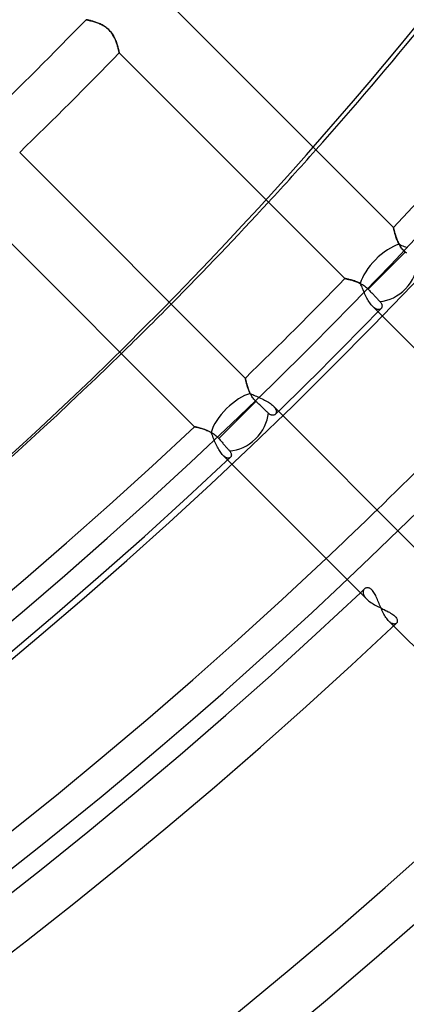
# Model space of a CAD drawing. Header units: millimetres. Extents: x -215 to 215, y -215 to 215.
# Tile 23 of 57: x 102 to 115, y -134 to -101. Entities that reach past the tile are written whole.
import ezdxf

# ---------------------------------------------------------------- set-up
doc = ezdxf.new("R2010")
doc.units = ezdxf.units.MM
doc.layers.add('MAIN-1', color=7, linetype='Continuous')
doc.layers.add('MAIN-2', color=7, linetype='Continuous')

msp = doc.modelspace()

# ---------------------------------------------------------------- linework, layer by layer
at = {"layer": 'MAIN-1'}
for p, q in [((114.828, -108.103), (107.203, -100.478)), ((104.441, -101.079), (104.443, -101.08)), ((104.443, -101.08), (104.448, -101.08)), ((104.448, -101.08), (104.457, -101.082)), ((104.457, -101.082), (104.468, -101.084)), ((104.468, -101.084), (104.483, -101.087)), ((104.483, -101.087), (104.5, -101.091)), ((104.5, -101.091), (104.521, -101.096)), ((104.521, -101.096), (104.544, -101.101)), ((104.544, -101.101), (104.569, -101.107)), ((104.569, -101.107), (104.597, -101.113)), ((104.597, -101.113), (104.627, -101.121)), ((104.627, -101.121), (104.658, -101.129)), ((104.658, -101.129), (104.691, -101.139)), ((104.691, -101.139), (104.726, -101.149)), ((104.726, -101.149), (104.761, -101.161)), ((104.761, -101.161), (104.797, -101.173)), ((104.797, -101.173), (104.834, -101.187)), ((104.834, -101.187), (104.872, -101.202)), ((104.872, -101.202), (104.909, -101.218)), ((104.909, -101.218), (104.947, -101.236)), ((104.947, -101.236), (104.985, -101.256)), ((104.985, -101.256), (105.024, -101.277)), ((105.024, -101.277), (105.061, -101.3)), ((105.061, -101.3), (105.099, -101.326)), ((105.099, -101.326), (105.135, -101.353)), ((105.135, -101.353), (105.17, -101.382)), ((105.17, -101.382), (105.203, -101.413)), ((105.203, -101.413), (105.235, -101.446)), ((105.235, -101.446), (105.265, -101.48)), ((105.265, -101.48), (105.294, -101.516)), ((105.294, -101.516), (105.321, -101.553)), ((105.321, -101.553), (105.345, -101.59)), ((105.345, -101.59), (105.368, -101.628)), ((105.368, -101.628), (105.389, -101.667)), ((105.389, -101.667), (105.408, -101.705)), ((105.408, -101.705), (105.425, -101.743)), ((105.425, -101.743), (105.441, -101.781)), ((105.441, -101.781), (105.456, -101.819)), ((105.456, -101.819), (105.47, -101.855)), ((105.47, -101.855), (105.482, -101.891)), ((105.482, -101.891), (105.493, -101.926)), ((105.493, -101.926), (105.503, -101.959)), ((105.503, -101.959), (105.512, -101.991)), ((105.512, -101.991), (105.521, -102.021)), ((105.521, -102.021), (105.528, -102.05)), ((105.528, -102.05), (105.535, -102.076)), ((105.535, -102.076), (105.541, -102.101)), ((105.541, -102.101), (105.546, -102.123)), ((105.546, -102.123), (105.55, -102.143)), ((105.55, -102.143), (105.554, -102.16)), ((105.554, -102.16), (105.557, -102.174)), ((105.557, -102.174), (105.559, -102.185)), ((105.559, -102.185), (105.561, -102.194)), ((105.561, -102.194), (105.562, -102.198)), ((105.562, -102.198), (105.562, -102.2)), ((105.562, -102.2), (113.185, -109.822)), ((109.822, -113.185), (102.2, -105.562)), ((100.478, -107.203), (108.103, -114.828)), ((114.828, -108.104), (114.828, -108.103)), ((114.829, -108.108), (114.828, -108.104)), ((114.83, -108.114), (114.829, -108.108)), ((114.832, -108.122), (114.83, -108.114)), ((114.834, -108.132), (114.832, -108.122)), ((114.837, -108.144), (114.834, -108.132)), ((114.84, -108.159), (114.837, -108.144)), ((114.844, -108.175), (114.84, -108.159)), ((114.848, -108.194), (114.844, -108.175)), ((114.853, -108.214), (114.848, -108.194)), ((114.858, -108.235), (114.853, -108.214)), ((114.864, -108.258), (114.858, -108.235)), ((114.87, -108.283), (114.864, -108.258)), ((114.878, -108.308), (114.87, -108.283)), ((114.885, -108.335), (114.878, -108.308)), ((114.894, -108.363), (114.885, -108.335)), ((114.903, -108.392), (114.894, -108.363)), ((114.912, -108.421), (114.903, -108.392)), ((114.923, -108.451), (114.912, -108.421)), ((114.934, -108.482), (114.923, -108.451)), ((114.946, -108.513), (114.934, -108.482)), ((114.959, -108.544), (114.946, -108.513)), ((114.973, -108.575), (114.959, -108.544)), ((114.987, -108.606), (114.973, -108.575)), ((115.003, -108.637), (114.987, -108.606)), ((115.02, -108.669), (115.003, -108.637)), ((115.038, -108.7), (115.02, -108.669)), ((115.057, -108.731), (115.038, -108.7)), ((115.078, -108.761), (115.057, -108.731)), ((115.226, -108.927), (114.598, -109.555)), ((115.1, -108.791), (115.078, -108.761)), ((115.123, -108.82), (115.1, -108.791)), ((115.147, -108.849), (115.123, -108.82)), ((115.172, -108.876), (115.147, -108.849)), ((115.199, -108.902), (115.172, -108.876)), ((115.226, -108.927), (115.199, -108.902)), ((115.252, -108.949), (115.226, -108.927)), ((115.278, -108.971), (115.252, -108.949)), ((114.598, -109.555), (113.971, -110.181)), ((113.185, -109.822), (113.186, -109.822)), ((113.186, -109.822), (113.19, -109.823)), ((113.19, -109.823), (113.197, -109.825)), ((113.197, -109.825), (113.206, -109.826)), ((113.206, -109.826), (113.218, -109.829)), ((113.218, -109.829), (113.232, -109.832)), ((113.232, -109.832), (113.249, -109.835)), ((113.249, -109.835), (113.268, -109.839)), ((113.268, -109.839), (113.288, -109.844)), ((113.288, -109.844), (113.311, -109.85)), ((113.311, -109.85), (113.336, -109.855)), ((113.336, -109.855), (113.362, -109.862)), ((113.362, -109.862), (113.39, -109.87)), ((113.39, -109.87), (113.419, -109.878)), ((113.419, -109.878), (113.45, -109.886)), ((113.45, -109.886), (113.481, -109.896)), ((113.481, -109.896), (113.513, -109.907)), ((113.513, -109.907), (113.545, -109.918)), ((113.545, -109.918), (113.578, -109.93)), ((113.578, -109.93), (113.612, -109.944)), ((113.612, -109.944), (113.646, -109.958)), ((113.646, -109.958), (113.68, -109.974)), ((113.68, -109.974), (113.714, -109.991)), ((113.714, -109.991), (113.748, -110.009)), ((113.748, -110.009), (113.782, -110.029)), ((113.782, -110.029), (113.816, -110.051)), ((113.816, -110.051), (113.849, -110.074)), ((113.849, -110.074), (113.881, -110.099)), ((113.881, -110.099), (113.913, -110.125)), ((113.913, -110.125), (113.943, -110.152)), ((113.943, -110.152), (113.971, -110.181)), ((113.971, -110.181), (113.995, -110.206)), ((113.995, -110.206), (114.019, -110.231)), ((114.019, -110.231), (114.043, -110.256)), ((114.043, -110.256), (114.067, -110.282)), ((114.067, -110.282), (114.091, -110.307)), ((114.091, -110.307), (114.114, -110.331)), ((114.114, -110.331), (114.137, -110.355)), ((114.137, -110.355), (114.158, -110.378)), ((114.158, -110.378), (114.179, -110.4)), ((114.179, -110.4), (114.2, -110.422)), ((114.2, -110.422), (114.222, -110.444)), ((114.222, -110.444), (114.243, -110.467)), ((114.243, -110.467), (114.263, -110.488)), ((114.263, -110.488), (114.283, -110.509)), ((114.283, -110.509), (114.302, -110.529)), ((114.302, -110.529), (114.32, -110.548)), ((114.32, -110.548), (114.337, -110.566)), ((114.337, -110.566), (114.353, -110.583)), ((114.353, -110.583), (114.369, -110.599)), ((114.369, -110.599), (114.385, -110.618)), ((114.385, -110.618), (114.4, -110.636)), ((114.4, -110.636), (114.412, -110.655)), ((114.412, -110.655), (114.422, -110.673)), ((114.422, -110.673), (114.429, -110.691)), ((114.429, -110.691), (114.435, -110.709)), ((114.435, -110.709), (114.439, -110.726)), ((114.439, -110.726), (114.441, -110.743)), ((114.441, -110.743), (114.441, -110.759)), ((114.305, -110.943), (118.981, -115.619)), ((114.417, -110.827), (114.408, -110.837)), ((114.425, -110.815), (114.417, -110.827)), ((114.431, -110.803), (114.425, -110.815)), ((114.436, -110.789), (114.431, -110.803)), ((114.439, -110.774), (114.436, -110.789)), ((114.441, -110.759), (114.439, -110.774)), ((109.822, -113.186), (109.822, -113.185)), ((109.823, -113.189), (109.822, -113.186)), ((109.824, -113.194), (109.823, -113.189)), ((109.826, -113.202), (109.824, -113.194)), ((109.827, -113.211), (109.826, -113.202)), ((109.83, -113.222), (109.827, -113.211)), ((109.833, -113.236), (109.83, -113.222)), ((109.836, -113.251), (109.833, -113.236)), ((109.84, -113.268), (109.836, -113.251)), ((109.844, -113.286), (109.84, -113.268)), ((109.848, -113.306), (109.844, -113.286)), ((109.853, -113.328), (109.848, -113.306)), ((109.859, -113.35), (109.853, -113.328)), ((109.865, -113.374), (109.859, -113.35)), ((109.872, -113.399), (109.865, -113.374)), ((109.879, -113.426), (109.872, -113.399)), ((109.887, -113.453), (109.879, -113.426)), ((109.896, -113.48), (109.887, -113.453)), ((109.905, -113.509), (109.896, -113.48)), ((109.915, -113.538), (109.905, -113.509)), ((109.926, -113.567), (109.915, -113.538)), ((109.938, -113.597), (109.926, -113.567)), ((109.95, -113.627), (109.938, -113.597)), ((109.963, -113.657), (109.95, -113.627)), ((109.978, -113.687), (109.963, -113.657)), ((109.993, -113.717), (109.978, -113.687)), ((110.009, -113.747), (109.993, -113.717)), ((110.181, -113.971), (109.555, -114.598)), ((110.026, -113.777), (110.009, -113.747)), ((110.045, -113.807), (110.026, -113.777)), ((110.065, -113.836), (110.045, -113.807)), ((110.086, -113.865), (110.065, -113.836)), ((110.108, -113.893), (110.086, -113.865)), ((110.132, -113.92), (110.108, -113.893)), ((110.156, -113.946), (110.132, -113.92)), ((110.181, -113.971), (110.156, -113.946)), ((110.206, -113.995), (110.181, -113.971)), ((110.231, -114.019), (110.206, -113.995)), ((110.256, -114.043), (110.231, -114.019)), ((110.282, -114.067), (110.256, -114.043)), ((110.307, -114.091), (110.282, -114.067)), ((110.331, -114.114), (110.307, -114.091)), ((110.355, -114.137), (110.331, -114.114)), ((110.378, -114.158), (110.355, -114.137)), ((110.4, -114.179), (110.378, -114.158)), ((110.422, -114.2), (110.4, -114.179)), ((110.444, -114.222), (110.422, -114.2)), ((110.467, -114.243), (110.444, -114.222)), ((110.488, -114.263), (110.467, -114.243)), ((110.509, -114.283), (110.488, -114.263)), ((110.529, -114.302), (110.509, -114.283)), ((110.548, -114.32), (110.529, -114.302)), ((110.566, -114.337), (110.548, -114.32)), ((110.583, -114.353), (110.566, -114.337)), ((110.599, -114.369), (110.583, -114.353)), ((110.618, -114.385), (110.599, -114.369)), ((110.636, -114.4), (110.618, -114.385)), ((110.655, -114.412), (110.636, -114.4)), ((115.619, -118.981), (110.943, -114.305)), ((109.555, -114.598), (108.927, -115.226)), ((110.673, -114.422), (110.655, -114.412)), ((110.691, -114.429), (110.673, -114.422)), ((110.709, -114.435), (110.691, -114.429)), ((110.726, -114.439), (110.709, -114.435)), ((110.743, -114.441), (110.726, -114.439)), ((110.759, -114.441), (110.743, -114.441)), ((110.774, -114.439), (110.759, -114.441)), ((110.789, -114.436), (110.774, -114.439)), ((110.803, -114.431), (110.789, -114.436)), ((110.815, -114.425), (110.803, -114.431)), ((110.827, -114.417), (110.815, -114.425)), ((110.837, -114.408), (110.827, -114.417)), ((108.103, -114.828), (108.105, -114.828)), ((108.105, -114.828), (108.109, -114.829)), ((108.109, -114.829), (108.116, -114.83)), ((108.116, -114.83), (108.126, -114.833)), ((108.126, -114.833), (108.139, -114.835)), ((108.139, -114.835), (108.155, -114.839)), ((108.155, -114.839), (108.173, -114.843)), ((108.173, -114.843), (108.193, -114.848)), ((108.193, -114.848), (108.216, -114.853)), ((108.216, -114.853), (108.24, -114.859)), ((108.24, -114.859), (108.267, -114.866)), ((108.267, -114.866), (108.295, -114.874)), ((108.295, -114.874), (108.325, -114.882)), ((108.325, -114.882), (108.356, -114.891)), ((108.356, -114.891), (108.388, -114.901)), ((108.388, -114.901), (108.421, -114.912)), ((108.421, -114.912), (108.454, -114.924)), ((108.454, -114.924), (108.489, -114.937)), ((108.489, -114.937), (108.523, -114.95)), ((108.523, -114.95), (108.558, -114.965)), ((108.558, -114.965), (108.594, -114.981)), ((108.594, -114.981), (108.629, -114.999)), ((108.629, -114.999), (108.665, -115.018)), ((108.665, -115.018), (108.7, -115.038)), ((108.7, -115.038), (108.735, -115.06)), ((108.735, -115.06), (108.77, -115.084)), ((108.77, -115.084), (108.804, -115.109)), ((108.804, -115.109), (108.837, -115.136)), ((108.837, -115.136), (108.868, -115.165)), ((108.868, -115.165), (108.898, -115.195)), ((108.898, -115.195), (108.927, -115.226)), ((108.927, -115.226), (108.949, -115.252)), ((108.949, -115.252), (108.971, -115.278)), ((108.971, -115.278), (108.994, -115.304)), ((108.994, -115.304), (109.016, -115.329)), ((109.016, -115.329), (109.038, -115.354)), ((109.038, -115.354), (109.059, -115.378)), ((109.059, -115.378), (109.079, -115.402)), ((109.079, -115.402), (109.098, -115.424)), ((109.098, -115.424), (109.118, -115.447)), ((109.118, -115.447), (109.138, -115.469)), ((109.138, -115.469), (109.158, -115.492)), ((109.158, -115.492), (109.177, -115.514)), ((109.177, -115.514), (109.195, -115.536)), ((109.195, -115.536), (109.213, -115.556)), ((109.213, -115.556), (109.23, -115.576)), ((109.23, -115.576), (109.246, -115.594)), ((109.246, -115.594), (109.261, -115.611)), ((109.261, -115.611), (109.276, -115.628)), ((109.276, -115.628), (109.29, -115.645)), ((109.29, -115.645), (109.305, -115.662)), ((109.305, -115.662), (109.317, -115.68)), ((109.317, -115.68), (109.327, -115.697)), ((109.327, -115.697), (109.335, -115.714)), ((109.335, -115.714), (109.342, -115.73)), ((109.342, -115.73), (109.346, -115.746)), ((109.224, -115.949), (113.922, -120.647)), ((109.327, -115.851), (109.318, -115.86)), ((109.334, -115.841), (109.327, -115.851)), ((109.34, -115.83), (109.334, -115.841)), ((109.345, -115.818), (109.34, -115.83)), ((109.348, -115.805), (109.345, -115.818)), ((109.346, -115.746), (109.349, -115.762)), ((109.35, -115.792), (109.348, -115.805)), ((109.349, -115.762), (109.35, -115.777)), ((109.35, -115.777), (109.35, -115.792)), ((113.922, -120.647), (113.953, -120.676)), ((113.953, -120.676), (113.986, -120.704)), ((113.986, -120.704), (114.022, -120.733)), ((114.022, -120.733), (114.061, -120.761)), ((114.061, -120.761), (114.102, -120.788)), ((114.102, -120.788), (114.144, -120.815)), ((114.144, -120.815), (114.188, -120.841)), ((114.188, -120.841), (114.233, -120.866)), ((114.233, -120.866), (114.279, -120.891)), ((114.279, -120.891), (114.326, -120.915)), ((114.326, -120.915), (114.373, -120.939)), ((114.373, -120.939), (114.42, -120.962)), ((114.42, -120.962), (114.467, -120.985)), ((114.467, -120.985), (114.514, -121.007)), ((114.514, -121.007), (114.56, -121.03)), ((114.56, -121.03), (114.605, -121.052)), ((114.605, -121.052), (114.648, -121.075)), ((114.648, -121.075), (114.691, -121.097)), ((114.691, -121.097), (114.731, -121.12)), ((114.731, -121.12), (114.769, -121.143)), ((114.769, -121.143), (114.803, -121.167)), ((114.803, -121.167), (114.835, -121.191)), ((114.835, -121.191), (114.864, -121.215)), ((114.864, -121.215), (114.889, -121.24)), ((114.889, -121.24), (114.91, -121.265)), ((114.91, -121.265), (114.927, -121.289)), ((114.927, -121.289), (114.94, -121.313)), ((114.94, -121.313), (114.949, -121.337)), ((114.949, -121.337), (114.955, -121.359)), ((114.955, -121.359), (114.957, -121.381)), ((114.957, -121.381), (114.956, -121.401)), ((114.831, -121.555), (119.527, -126.251)), ((114.937, -121.452), (114.925, -121.465)), ((114.946, -121.437), (114.937, -121.452)), ((114.953, -121.42), (114.946, -121.437)), ((114.956, -121.401), (114.953, -121.42))]:
    msp.add_line(p, q, dxfattribs=at)
for radius, start, end in [(157.708, 316.72776, 0), (145.345, 314.06271, 315.93725), (146.929, 314.07285, 315.92717), (157.708, 314.13622, 315.8638), (159.292, 314.09164, 315.90838), (164, 314.16934, 315.83063), (157.708, 226.72778, 313.27226), (159.292, 226.66407, 313.33591), (164, 226.66143, 313.33855), (165.632, 226.6451, 313.35493), (167.218, 226.58477, 313.41521), (173.558, 226.56993, 313.43005), (175.143, 226.47253, 313.52745)]:
    msp.add_arc((0, 0), radius, start, end, dxfattribs=at)
for centre, major_axis, ratio, start_param, end_param in [((-27.711, 38.642), (-118.691, 163.364), 0.809017, -2.966352, -2.827433), ((-27.711, 38.642), (-118.691, 163.364), 0.809017, -3.00977, -2.980817), ((114.598, -109.555), (0.841, 0.841), 0.743084, -2.430596, -0.67647), ((-27.711, 38.642), (-118.691, 163.364), 0.809017, -3.141593, -3.024265), ((109.555, -114.598), (0.841, 0.841), 0.743084, -2.465123, -0.710997)]:
    msp.add_ellipse(centre, major_axis=major_axis, ratio=ratio, start_param=start_param, end_param=end_param, dxfattribs=at)
at = {"layer": 'MAIN-2'}
for p, q in [((104.443, -101.079), (104.441, -101.079)), ((104.447, -101.08), (104.443, -101.079)), ((104.453, -101.081), (104.447, -101.08)), ((104.462, -101.083), (104.453, -101.081)), ((104.473, -101.086), (104.462, -101.083)), ((104.487, -101.088), (104.473, -101.086)), ((104.503, -101.092), (104.487, -101.088)), ((104.521, -101.096), (104.503, -101.092)), ((104.541, -101.1), (104.521, -101.096)), ((104.563, -101.105), (104.541, -101.1)), ((104.587, -101.111), (104.563, -101.105)), ((104.612, -101.117), (104.587, -101.111)), ((104.639, -101.124), (104.612, -101.117)), ((104.667, -101.132), (104.639, -101.124)), ((104.696, -101.14), (104.667, -101.132)), ((104.726, -101.15), (104.696, -101.14)), ((104.758, -101.16), (104.726, -101.15)), ((104.789, -101.17), (104.758, -101.16)), ((104.822, -101.182), (104.789, -101.17)), ((104.854, -101.195), (104.822, -101.182)), ((104.887, -101.208), (104.854, -101.195)), ((104.92, -101.223), (104.887, -101.208)), ((104.954, -101.239), (104.92, -101.223)), ((104.987, -101.256), (104.954, -101.239)), ((105.02, -101.275), (104.987, -101.256)), ((105.052, -101.295), (105.02, -101.275)), ((105.085, -101.316), (105.052, -101.295)), ((105.117, -101.339), (105.085, -101.316)), ((105.148, -101.363), (105.117, -101.339)), ((105.178, -101.389), (105.148, -101.363)), ((105.206, -101.416), (105.178, -101.389)), ((105.234, -101.444), (105.206, -101.416)), ((105.26, -101.473), (105.234, -101.444)), ((105.285, -101.504), (105.26, -101.473)), ((105.308, -101.535), (105.285, -101.504)), ((105.33, -101.567), (105.308, -101.535)), ((105.351, -101.6), (105.33, -101.567)), ((105.37, -101.633), (105.351, -101.6)), ((105.388, -101.666), (105.37, -101.633)), ((105.405, -101.699), (105.388, -101.666)), ((105.42, -101.731), (105.405, -101.699)), ((105.434, -101.764), (105.42, -101.731)), ((105.447, -101.796), (105.434, -101.764)), ((105.46, -101.828), (105.447, -101.796)), ((105.471, -101.86), (105.46, -101.828)), ((105.482, -101.891), (105.471, -101.86)), ((105.492, -101.921), (105.482, -101.891)), ((105.501, -101.951), (105.492, -101.921)), ((105.509, -101.98), (105.501, -101.951)), ((105.517, -102.007), (105.509, -101.98)), ((105.524, -102.033), (105.517, -102.007)), ((105.53, -102.058), (105.524, -102.033)), ((105.536, -102.081), (105.53, -102.058)), ((105.541, -102.103), (105.536, -102.081)), ((105.546, -102.122), (105.541, -102.103)), ((105.55, -102.14), (105.546, -102.122)), ((105.553, -102.156), (105.55, -102.14)), ((105.556, -102.169), (105.553, -102.156)), ((105.558, -102.18), (105.556, -102.169)), ((105.56, -102.189), (105.558, -102.18)), ((105.561, -102.195), (105.56, -102.189)), ((105.562, -102.199), (105.561, -102.195)), ((105.562, -102.2), (105.562, -102.199)), ((114.828, -108.103), (114.828, -108.105)), ((114.828, -108.105), (114.829, -108.109)), ((114.829, -108.109), (114.83, -108.116)), ((114.83, -108.116), (114.833, -108.126)), ((114.833, -108.126), (114.835, -108.139)), ((114.835, -108.139), (114.839, -108.155)), ((114.839, -108.155), (114.843, -108.173)), ((114.843, -108.173), (114.848, -108.193)), ((114.848, -108.193), (114.853, -108.216)), ((114.853, -108.216), (114.859, -108.241)), ((114.859, -108.241), (114.866, -108.267)), ((114.866, -108.267), (114.874, -108.295)), ((114.874, -108.295), (114.882, -108.325)), ((114.882, -108.325), (114.891, -108.356)), ((114.891, -108.356), (114.901, -108.388)), ((114.901, -108.388), (114.912, -108.421)), ((114.912, -108.421), (114.924, -108.455)), ((114.924, -108.455), (114.937, -108.489)), ((114.937, -108.489), (114.951, -108.524)), ((114.951, -108.524), (114.965, -108.559)), ((114.965, -108.559), (114.982, -108.594)), ((114.982, -108.594), (114.999, -108.63)), ((114.999, -108.63), (115.018, -108.665)), ((115.018, -108.665), (115.06, -108.683)), ((115.06, -108.683), (115.103, -108.701)), ((115.103, -108.701), (115.147, -108.718)), ((115.147, -108.718), (115.192, -108.736)), ((115.192, -108.736), (115.238, -108.755)), ((115.238, -108.755), (115.284, -108.773)), ((113.186, -109.823), (113.185, -109.822)), ((113.192, -109.824), (113.186, -109.823)), ((113.202, -109.826), (113.192, -109.824)), ((113.215, -109.828), (113.202, -109.826)), ((113.232, -109.832), (113.215, -109.828)), ((113.252, -109.836), (113.232, -109.832)), ((113.276, -109.841), (113.252, -109.836)), ((113.302, -109.847), (113.276, -109.841)), ((113.33, -109.854), (113.302, -109.847)), ((113.362, -109.862), (113.33, -109.854)), ((113.395, -109.871), (113.362, -109.862)), ((113.43, -109.881), (113.395, -109.871)), ((113.467, -109.892), (113.43, -109.881)), ((113.505, -109.904), (113.467, -109.892)), ((113.544, -109.918), (113.505, -109.904)), ((113.584, -109.933), (113.544, -109.918)), ((113.624, -109.949), (113.584, -109.933)), ((113.665, -109.967), (113.624, -109.949)), ((113.705, -109.987), (113.665, -109.967)), ((113.725, -110.03), (113.705, -109.987)), ((113.744, -110.074), (113.725, -110.03)), ((113.764, -110.118), (113.744, -110.074)), ((113.783, -110.164), (113.764, -110.118)), ((113.803, -110.209), (113.783, -110.164)), ((113.823, -110.255), (113.803, -110.209)), ((113.843, -110.301), (113.823, -110.255)), ((113.864, -110.347), (113.843, -110.301)), ((113.885, -110.392), (113.864, -110.347)), ((113.907, -110.437), (113.885, -110.392)), ((113.93, -110.48), (113.907, -110.437)), ((113.953, -110.522), (113.93, -110.48)), ((113.976, -110.563), (113.953, -110.522)), ((114, -110.602), (113.976, -110.563)), ((114.025, -110.64), (114, -110.602)), ((114.05, -110.675), (114.025, -110.64)), ((114.076, -110.707), (114.05, -110.675)), ((114.101, -110.737), (114.076, -110.707)), ((114.127, -110.765), (114.101, -110.737)), ((114.127, -110.765), (114.305, -110.943)), ((114.145, -110.782), (114.127, -110.765)), ((114.163, -110.798), (114.145, -110.782)), ((114.181, -110.812), (114.163, -110.798)), ((114.199, -110.825), (114.181, -110.812)), ((114.217, -110.836), (114.199, -110.825)), ((114.234, -110.846), (114.217, -110.836)), ((114.251, -110.854), (114.234, -110.846)), ((114.267, -110.86), (114.251, -110.854)), ((114.283, -110.865), (114.267, -110.86)), ((114.299, -110.868), (114.283, -110.865)), ((114.314, -110.87), (114.299, -110.868)), ((114.328, -110.87), (114.314, -110.87)), ((114.342, -110.869), (114.328, -110.87)), ((114.355, -110.867), (114.342, -110.869)), ((114.367, -110.863), (114.355, -110.867)), ((114.379, -110.858), (114.367, -110.863)), ((114.39, -110.852), (114.379, -110.858)), ((114.399, -110.845), (114.39, -110.852)), ((114.408, -110.837), (114.399, -110.845)), ((109.822, -113.185), (109.823, -113.186)), ((109.823, -113.186), (109.824, -113.192)), ((109.824, -113.192), (109.826, -113.202)), ((109.826, -113.202), (109.828, -113.215)), ((109.828, -113.215), (109.832, -113.232)), ((109.832, -113.232), (109.836, -113.252)), ((109.836, -113.252), (109.841, -113.275)), ((109.841, -113.275), (109.847, -113.301)), ((109.847, -113.301), (109.854, -113.33)), ((109.854, -113.33), (109.862, -113.362)), ((109.862, -113.362), (109.871, -113.395)), ((109.871, -113.395), (109.881, -113.43)), ((109.881, -113.43), (109.892, -113.467)), ((109.892, -113.467), (109.904, -113.505)), ((109.904, -113.505), (109.918, -113.544)), ((109.918, -113.544), (109.933, -113.584)), ((109.933, -113.584), (109.949, -113.624)), ((109.949, -113.624), (109.967, -113.665)), ((109.967, -113.665), (109.987, -113.705)), ((109.987, -113.705), (110.028, -113.724)), ((110.028, -113.724), (110.071, -113.743)), ((110.071, -113.743), (110.114, -113.762)), ((110.114, -113.762), (110.158, -113.781)), ((110.158, -113.781), (110.203, -113.8)), ((110.203, -113.8), (110.249, -113.82)), ((110.249, -113.82), (110.294, -113.84)), ((110.294, -113.84), (110.34, -113.861)), ((110.34, -113.861), (110.386, -113.882)), ((110.386, -113.882), (110.431, -113.904)), ((110.431, -113.904), (110.475, -113.927)), ((110.475, -113.927), (110.518, -113.95)), ((110.518, -113.95), (110.56, -113.974)), ((110.56, -113.974), (110.6, -113.999)), ((110.6, -113.999), (110.638, -114.024)), ((110.638, -114.024), (110.673, -114.049)), ((110.673, -114.049), (110.707, -114.075)), ((110.707, -114.075), (110.737, -114.101)), ((110.737, -114.101), (110.765, -114.127)), ((110.943, -114.305), (110.765, -114.127)), ((110.765, -114.127), (110.782, -114.145)), ((110.782, -114.145), (110.798, -114.163)), ((110.798, -114.163), (110.812, -114.181)), ((110.812, -114.181), (110.825, -114.199)), ((110.825, -114.199), (110.836, -114.217)), ((110.836, -114.217), (110.846, -114.234)), ((110.845, -114.399), (110.837, -114.408)), ((110.852, -114.39), (110.845, -114.399)), ((110.846, -114.234), (110.854, -114.251)), ((110.858, -114.379), (110.852, -114.39)), ((110.854, -114.251), (110.86, -114.267)), ((110.863, -114.367), (110.858, -114.379)), ((110.86, -114.267), (110.865, -114.283)), ((110.867, -114.355), (110.863, -114.367)), ((110.865, -114.283), (110.868, -114.299)), ((110.869, -114.342), (110.867, -114.355)), ((110.868, -114.299), (110.87, -114.314)), ((110.87, -114.328), (110.869, -114.342)), ((110.87, -114.314), (110.87, -114.328)), ((108.105, -114.828), (108.103, -114.828)), ((108.112, -114.829), (108.105, -114.828)), ((108.123, -114.832), (108.112, -114.829)), ((108.137, -114.835), (108.123, -114.832)), ((108.156, -114.839), (108.137, -114.835)), ((108.179, -114.844), (108.156, -114.839)), ((108.204, -114.85), (108.179, -114.844)), ((108.233, -114.857), (108.204, -114.85)), ((108.265, -114.866), (108.233, -114.857)), ((108.299, -114.875), (108.265, -114.866)), ((108.335, -114.885), (108.299, -114.875)), ((108.373, -114.897), (108.335, -114.885)), ((108.413, -114.91), (108.373, -114.897)), ((108.454, -114.924), (108.413, -114.91)), ((108.495, -114.939), (108.454, -114.924)), ((108.538, -114.956), (108.495, -114.939)), ((108.58, -114.975), (108.538, -114.956)), ((108.623, -114.996), (108.58, -114.975)), ((108.665, -115.018), (108.623, -114.996)), ((108.684, -115.062), (108.665, -115.018)), ((108.702, -115.107), (108.684, -115.062)), ((108.72, -115.152), (108.702, -115.107)), ((108.739, -115.198), (108.72, -115.152)), ((108.757, -115.244), (108.739, -115.198)), ((108.776, -115.29), (108.757, -115.244)), ((108.795, -115.336), (108.776, -115.29)), ((108.815, -115.382), (108.795, -115.336)), ((108.836, -115.427), (108.815, -115.382)), ((108.856, -115.471), (108.836, -115.427)), ((108.878, -115.514), (108.856, -115.471)), ((108.9, -115.556), (108.878, -115.514)), ((108.922, -115.596), (108.9, -115.556)), ((108.945, -115.634), (108.922, -115.596)), ((108.969, -115.67), (108.945, -115.634)), ((108.993, -115.704), (108.969, -115.67)), ((109.017, -115.736), (108.993, -115.704)), ((109.041, -115.764), (109.017, -115.736)), ((109.066, -115.79), (109.041, -115.764)), ((109.066, -115.79), (109.224, -115.949)), ((109.086, -115.81), (109.066, -115.79)), ((109.107, -115.827), (109.086, -115.81)), ((109.127, -115.842), (109.107, -115.827)), ((109.147, -115.855), (109.127, -115.842)), ((109.166, -115.866), (109.147, -115.855)), ((109.185, -115.874), (109.166, -115.866)), ((109.203, -115.881), (109.185, -115.874)), ((109.221, -115.885), (109.203, -115.881)), ((109.238, -115.887), (109.221, -115.885)), ((109.254, -115.887), (109.238, -115.887)), ((109.269, -115.885), (109.254, -115.887)), ((109.283, -115.881), (109.269, -115.885)), ((109.296, -115.876), (109.283, -115.881)), ((109.308, -115.869), (109.296, -115.876)), ((109.318, -115.86), (109.308, -115.869)), ((113.801, -120.388), (113.799, -120.405)), ((113.805, -120.372), (113.801, -120.388)), ((113.81, -120.357), (113.805, -120.372)), ((113.816, -120.343), (113.81, -120.357)), ((113.824, -120.33), (113.816, -120.343)), ((113.833, -120.318), (113.824, -120.33)), ((113.843, -120.307), (113.833, -120.318)), ((113.858, -120.295), (113.843, -120.307)), ((113.875, -120.285), (113.858, -120.295)), ((113.893, -120.277), (113.875, -120.285)), ((113.913, -120.271), (113.893, -120.277)), ((113.934, -120.268), (113.913, -120.271)), ((113.957, -120.268), (113.934, -120.268)), ((113.98, -120.27), (113.957, -120.268)), ((114.003, -120.277), (113.98, -120.27)), ((114.027, -120.286), (114.003, -120.277)), ((114.051, -120.299), (114.027, -120.286)), ((114.075, -120.317), (114.051, -120.299)), ((114.099, -120.338), (114.075, -120.317)), ((114.122, -120.362), (114.099, -120.338)), ((114.145, -120.39), (114.122, -120.362)), ((114.167, -120.422), (114.145, -120.39)), ((113.799, -120.405), (113.799, -120.423)), ((113.799, -120.423), (113.801, -120.441)), ((113.801, -120.441), (113.805, -120.46)), ((113.805, -120.46), (113.81, -120.479)), ((113.81, -120.479), (113.817, -120.499)), ((113.817, -120.499), (113.826, -120.519)), ((113.826, -120.519), (113.837, -120.54)), ((113.837, -120.54), (113.851, -120.561)), ((113.851, -120.561), (113.866, -120.582)), ((113.866, -120.582), (113.883, -120.604)), ((113.883, -120.604), (113.902, -120.625)), ((113.902, -120.625), (113.922, -120.647)), ((114.188, -120.456), (114.167, -120.422)), ((114.208, -120.493), (114.188, -120.456)), ((114.228, -120.532), (114.208, -120.493)), ((114.247, -120.574), (114.228, -120.532)), ((114.266, -120.616), (114.247, -120.574)), ((114.285, -120.66), (114.266, -120.616)), ((114.303, -120.705), (114.285, -120.66)), ((114.322, -120.751), (114.303, -120.705)), ((114.34, -120.797), (114.322, -120.751)), ((114.359, -120.844), (114.34, -120.797)), ((114.378, -120.89), (114.359, -120.844)), ((114.398, -120.937), (114.378, -120.89)), ((114.418, -120.983), (114.398, -120.937)), ((114.438, -121.028), (114.418, -120.983)), ((114.459, -121.072), (114.438, -121.028)), ((114.481, -121.116), (114.459, -121.072)), ((114.503, -121.158), (114.481, -121.116)), ((114.526, -121.198), (114.503, -121.158)), ((114.549, -121.237), (114.526, -121.198)), ((114.573, -121.274), (114.549, -121.237)), ((114.597, -121.308), (114.573, -121.274)), ((114.621, -121.34), (114.597, -121.308)), ((114.646, -121.369), (114.621, -121.34)), ((114.671, -121.395), (114.646, -121.369)), ((114.671, -121.395), (114.831, -121.555)), ((114.692, -121.415), (114.671, -121.395)), ((114.712, -121.433), (114.692, -121.415)), ((114.732, -121.448), (114.712, -121.433)), ((114.752, -121.461), (114.732, -121.448)), ((114.772, -121.471), (114.752, -121.461)), ((114.791, -121.48), (114.772, -121.471)), ((114.809, -121.486), (114.791, -121.48)), ((114.827, -121.49), (114.809, -121.486)), ((114.844, -121.492), (114.827, -121.49)), ((114.86, -121.492), (114.844, -121.492)), ((114.875, -121.491), (114.86, -121.492)), ((114.89, -121.487), (114.875, -121.491)), ((114.903, -121.481), (114.89, -121.487)), ((114.915, -121.474), (114.903, -121.481)), ((114.925, -121.465), (114.915, -121.474))]:
    msp.add_line(p, q, dxfattribs=at)
for radius, start, end in [(165, 179.99998, 0), (159.5, 270.00002, 0), (158.5, 270.00002, 0), (164, 313.33855, 314.16934), (165.632, 313.35493, 313.4187)]:
    msp.add_arc((0, 0), radius, start, end, dxfattribs=at)
for centre, major_axis, ratio, start_param, end_param in [((-28.187, 38.296), (118.691, -163.364), 0.809017, 0, 0.314159), ((-27.711, 38.642), (-118.691, 163.364), 0.809017, -2.980817, -2.966352), ((114.598, -109.555), (0.841, 0.841), 0.445174, 0.678116, 2.478344), ((-27.711, 38.642), (-118.691, 163.364), 0.809017, -3.024265, -3.00977), ((109.555, -114.598), (0.841, 0.841), 0.445174, 0.663249, 2.463477)]:
    msp.add_ellipse(centre, major_axis=major_axis, ratio=ratio, start_param=start_param, end_param=end_param, dxfattribs=at)

doc.saveas('drawing.dxf')
